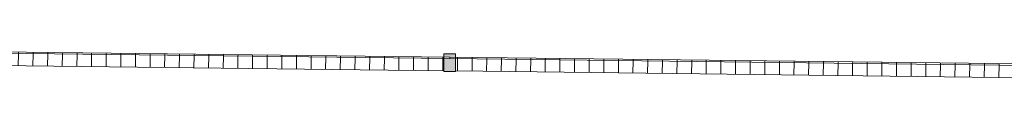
# Model space of a CAD drawing. Header units: millimetres. Extents: x 992 to 119315, y -26483 to 33271.
# Tile 64 of 110: x 71545 to 74908, y 32608 to 32714. Entities that reach past the tile are written whole.
import ezdxf

# ---------------------------------------------------------------- set-up
doc = ezdxf.new("R2010")
doc.units = ezdxf.units.MM
for name, color, linetype, lineweight in [('A-DETL-MBND', 5, 'Continuous', 9), ('A-GLAZ-CURT', 52, 'Continuous', 9), ('A-GLAZ-CWMG', 51, 'Continuous', 9)]:
    doc.layers.add(name, color=color, linetype=linetype, lineweight=lineweight)

# ---------------------------------------------------------------- blocks, each defined once
blk = doc.blocks.new('Painel de gradil - Painel de gradil-V21-PLANTA DE CAIMENTO DE PISOS - COBERTURA')
at = {"layer": 'A-DETL-MBND', "lineweight": 5}
h = blk.add_hatch(dxfattribs=at)
h.set_pattern_fill('FP_20', color=71, style=0, pattern_type=2)
h.set_pattern_definition([(180, (0, 609.6), (2e-14, -200), []), (270, (0, 609.6), (50, 3e-15), [])])
h.paths.add_polyline_path([(1250, -5), (1249.4, 0), (-1250, 0), (-1249.9, -5), (1249.5, -5)])
h = blk.add_hatch(dxfattribs=at)
h.set_pattern_fill('FP_25', color=71, style=0, pattern_type=2)
h.set_pattern_definition([(0, (0, -513.74), (0, 141.421), []), (90, (0, -513.736), (-50, 3e-15), [])])
h.paths.add_polyline_path([(1230, -47.1), (1229.5, -5), (-1230, -5), (-1229.3, -47.1), (1230, -47.1)])
at = {"layer": 'A-DETL-MBND', "color": 250, "lineweight": 5}
for p, q in [((1250, 0), (-1250, 0)), ((-1250, 0), (-1250, -5)), ((1250, -5), (1250, 0)), ((-1250, -5), (1250, -5)), ((-1230, -47.1), (1230, -47.1))]:
    blk.add_line(p, q, dxfattribs=at)
blk = doc.blocks.new('Montante retangular - montante retangular 60x40mm metal-5668038-PLANTA DE CAIMENTO DE PISOS - COBERTURA')
at = {"layer": 'A-DETL-MBND', "lineweight": 5}
h = blk.add_hatch(color=107, dxfattribs=at)
h.paths.add_polyline_path([(20, 49), (20, 5), (-20, 5.2), (-20, 49), (0.5, 49)])
h.paths.add_polyline_path([(20, 0), (20, -11), (-20, -11), (-20, 0), (0, 0)])
at = {"layer": 'A-DETL-MBND', "color": 250, "lineweight": 5}
for p, q in [((-20, -11), (-20, 49)), ((-20, 49), (20, 49)), ((20, 49), (20, -11)), ((20, -11), (-20, -11))]:
    blk.add_line(p, q, dxfattribs=at)
blk = doc.blocks.new('BE-PMSa-MOD-ARQ-ESCOLA-EX-000-R_0056_rvt-1-PLANTA DE CAIMENTO DE PISOS - COBERTURA')
at = {"layer": 'A-GLAZ-CURT', "color": 250, "lineweight": 5, "rotation": 359.3246763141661}
for p in [(-18841.2, 32699.4), (-16341.4, 32670)]:
    blk.add_blockref('Painel de gradil - Painel de gradil-V21-PLANTA DE CAIMENTO DE PISOS - COBERTURA', p, dxfattribs=at)
at = {"layer": 'A-GLAZ-CWMG', "color": 250, "lineweight": 5, "extrusion": (0, 0, -1), "rotation": 180.6753236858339}
blk.add_blockref('Montante retangular - montante retangular 60x40mm metal-5668038-PLANTA DE CAIMENTO DE PISOS - COBERTURA', (17591.3, 32684.7), dxfattribs=at)

msp = doc.modelspace()

# ---------------------------------------------------------------- block references
at = {"lineweight": 5}
msp.add_blockref('BE-PMSa-MOD-ARQ-ESCOLA-EX-000-R_0056_rvt-1-PLANTA DE CAIMENTO DE PISOS - COBERTURA', (90605, 0), dxfattribs=at)

doc.saveas('drawing.dxf')
